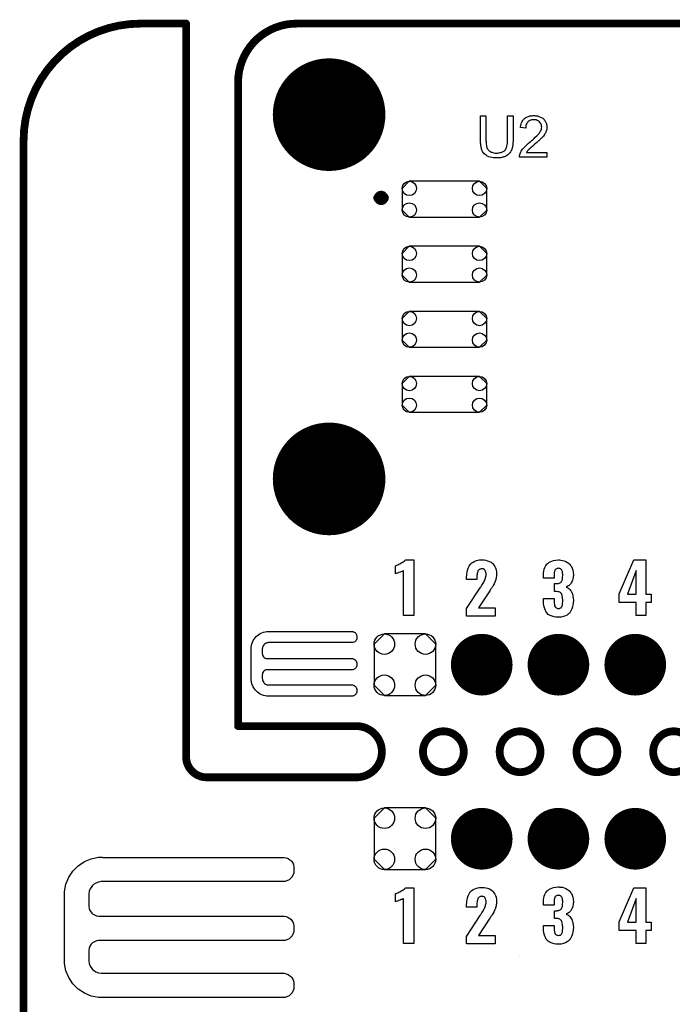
# Model space of a CAD drawing. Extents: x -0.07 to 0.95, y -0.15 to 1.54.
# Tile 17 of 19: x -0.05 to 0.45, y 0.79 to 1.54. Entities that reach past the tile are written whole.
import ezdxf

# ---------------------------------------------------------------- set-up
doc = ezdxf.new("R2010")
doc.units = 0
doc.layers.get('0').update_dxf_attribs({"linetype": 'CONTINUOUS'})
for name, color, linetype in [('gko', 6, 'CONTINUOUS'), ('gto', 2, 'CONTINUOUS'), ('gts', 1, 'CONTINUOUS')]:
    doc.layers.add(name, color=color, linetype=linetype)

# ---------------------------------------------------------------- blocks, each defined once
blk = doc.blocks.new('D12')
at = {"const_width": 0.003}
blk.add_lwpolyline([(-0.0015, 0, 1), (0.0015, 0, 1)], format="xyb", close=True, dxfattribs=at)
blk = doc.blocks.new('D73')
at = {"const_width": 0.00395}
blk.add_lwpolyline([(-0.001975, 0, 1), (0.001975, 0, 1)], format="xyb", close=True, dxfattribs=at)
blk = doc.blocks.new('D75')
blk.add_lwpolyline([(0.027, 0.0138), (-0.027, 0.0138), (-0.0325, 0.0083), (-0.0325, -0.0083), (-0.027, -0.0138), (0.027, -0.0138), (0.0325, -0.0083), (0.0325, 0.0083)], close=True)
for centre in [(-0.027, 0.0083), (0.027, 0.0083), (-0.027, -0.0083), (0.027, -0.0083)]:
    blk.add_circle(centre, 0.0055)
blk = doc.blocks.new('D53')
at = {"const_width": 0.0433}
blk.add_lwpolyline([(-0.02165, 0, 1), (0.02165, 0, 1)], format="xyb", close=True, dxfattribs=at)
blk = doc.blocks.new('D60')
at = {"const_width": 0.0237}
blk.add_lwpolyline([(-0.01185, 0, 1), (0.01185, 0, 1)], format="xyb", close=True, dxfattribs=at)
blk = doc.blocks.new('D61')
blk.add_lwpolyline([(-0.0237, 0.0158), (-0.0237, -0.0158), (-0.0158, -0.0237), (0.0158, -0.0237), (0.0237, -0.0158), (0.0237, 0.0158), (0.0158, 0.0237), (-0.0158, 0.0237)], close=True)
for centre in [(-0.0158, 0.0158), (0.0158, 0.0158), (-0.0158, -0.0158), (0.0158, -0.0158)]:
    blk.add_circle(centre, 0.0079)

msp = doc.modelspace()

# ---------------------------------------------------------------- linework, layer by layer
at = {"layer": 'gko', "color": 6, "const_width": 0.006}
for points in [[(0.04, 1.54, 0.414214), (-0.05, 1.45)], [(0.16, 1.54, 0.414214), (0.115, 1.495)], [(0.2059, 0.9606, 1), (0.2059, 1)], [(0.2886, 0.9803, 1), (0.2572, 0.9803)], [(0.3476, 0.9803, 1), (0.3162, 0.9803)], [(0.4067, 0.9803, 1), (0.3753, 0.9803)], [(0.4657, 0.9803, 1), (0.4343, 0.9803)], [(0.075, 0.9764, 0.409717), (0.0907, 0.9606)], [(0.2572, 0.9803, 1), (0.2886, 0.9803)], [(0.3162, 0.9803, 1), (0.3476, 0.9803)], [(0.3753, 0.9803, 1), (0.4067, 0.9803)], [(0.4343, 0.9803, 1), (0.4657, 0.9803)]]:
    msp.add_lwpolyline(points, format="xyb", dxfattribs=at)
for points in [[(0.04, 1.54), (0.04, 1.54)], [(0.04, 1.54), (0.04, 1.54)], [(0.04, 1.54), (0.075, 1.54)], [(0.075, 0.9764), (0.075, 1.54)], [(0.16, 1.54), (0.16, 1.54)], [(0.16, 1.54), (0.16, 1.54)], [(0.16, 1.54), (0.74, 1.54)], [(0.115, 1), (0.115, 1.495)], [(-0.05, -0.15), (-0.05, 1.45)], [(0.115, 1), (0.2059, 1)], [(0.075, 0.9764), (0.075, 0.9764)], [(0.075, 0.9764), (0.075, 0.9764)], [(0.2572, 0.9803), (0.2572, 0.9803)], [(0.2886, 0.9803), (0.2886, 0.9803)], [(0.2886, 0.9803), (0.2886, 0.9803)], [(0.3162, 0.9803), (0.3162, 0.9803)], [(0.3476, 0.9803), (0.3476, 0.9803)], [(0.3476, 0.9803), (0.3476, 0.9803)], [(0.3753, 0.9803), (0.3753, 0.9803)], [(0.4067, 0.9803), (0.4067, 0.9803)], [(0.4067, 0.9803), (0.4067, 0.9803)], [(0.4343, 0.9803), (0.4343, 0.9803)], [(0.0907, 0.9606), (0.2059, 0.9606)], [(0.2059, 0.9606), (0.2059, 0.9606)], [(0.2059, 0.9606), (0.2059, 0.9606)]]:
    msp.add_lwpolyline(points, dxfattribs=at)
at = {"layer": 'gto', "color": 2}
for points in [[(0.3265, 1.4507), (0.3265, 1.4507), (0.3265, 1.4505), (0.3265, 1.4503), (0.3265, 1.4499), (0.3265, 1.4495), (0.3265, 1.449), (0.3264, 1.4485), (0.3264, 1.4479), (0.3262, 1.4467), (0.3261, 1.4454), (0.3258, 1.4442), (0.3256, 1.4436), (0.3254, 1.443), (0.3254, 1.443), (0.3254, 1.4429), (0.3253, 1.4427), (0.3252, 1.4425), (0.3249, 1.442), (0.3245, 1.4414), (0.3239, 1.4406), (0.3233, 1.4399), (0.3224, 1.4391), (0.3214, 1.4384), (0.3214, 1.4384), (0.3213, 1.4383), (0.3212, 1.4383), (0.3209, 1.4381), (0.3206, 1.438), (0.3203, 1.4379), (0.3199, 1.4377), (0.3194, 1.4375), (0.3189, 1.4374), (0.3184, 1.4372), (0.3178, 1.4371), (0.3171, 1.4369), (0.3164, 1.4369), (0.3157, 1.4368), (0.314, 1.4367), (0.3136, 1.4367), (0.3133, 1.4367), (0.3129, 1.4367), (0.3124, 1.4368), (0.3119, 1.4368), (0.3114, 1.4369), (0.3103, 1.437), (0.309, 1.4373), (0.3078, 1.4377), (0.3066, 1.4382), (0.3066, 1.4382), (0.3065, 1.4383), (0.3064, 1.4384), (0.3062, 1.4385), (0.3057, 1.4388), (0.3051, 1.4393), (0.3044, 1.44), (0.3037, 1.4407), (0.3031, 1.4417), (0.3026, 1.4427), (0.3026, 1.4427), (0.3025, 1.4428), (0.3025, 1.443), (0.3024, 1.4432), (0.3023, 1.4435), (0.3022, 1.4439), (0.3021, 1.4443), (0.302, 1.4448), (0.3019, 1.4454), (0.3018, 1.446), (0.3017, 1.4466), (0.3016, 1.4473), (0.3015, 1.4481), (0.3014, 1.4489), (0.3014, 1.4498), (0.3014, 1.4507), (0.3014, 1.4692), (0.3056, 1.4692), (0.3056, 1.4507), (0.3056, 1.4507), (0.3056, 1.4505), (0.3056, 1.4503), (0.3056, 1.45), (0.3057, 1.4497), (0.3057, 1.4493), (0.3057, 1.4484), (0.3058, 1.4474), (0.306, 1.4464), (0.3061, 1.4454), (0.3062, 1.445), (0.3064, 1.4446), (0.3064, 1.4445), (0.3065, 1.4442), (0.3067, 1.4439), (0.307, 1.4435), (0.3073, 1.443), (0.3078, 1.4425), (0.3084, 1.442), (0.309, 1.4416), (0.3091, 1.4415), (0.3093, 1.4414), (0.3097, 1.4412), (0.3103, 1.4411), (0.3109, 1.4408), (0.3118, 1.4407), (0.3127, 1.4405), (0.3136, 1.4405), (0.3141, 1.4405), (0.3144, 1.4405), (0.3148, 1.4405), (0.3152, 1.4406), (0.3162, 1.4408), (0.3173, 1.441), (0.3184, 1.4414), (0.3194, 1.4419), (0.3199, 1.4422), (0.3203, 1.4426), (0.3203, 1.4426), (0.3204, 1.4427), (0.3205, 1.4428), (0.3206, 1.443), (0.3207, 1.4433), (0.3209, 1.4436), (0.3211, 1.444), (0.3213, 1.4444), (0.3215, 1.4449), (0.3216, 1.4455), (0.3218, 1.4462), (0.3219, 1.4469), (0.3221, 1.4478), (0.3222, 1.4486), (0.3223, 1.4497), (0.3223, 1.4507), (0.3223, 1.4692), (0.3265, 1.4692), (0.3265, 1.4507)], [(0.3433, 1.4693), (0.3437, 1.4692), (0.3442, 1.4692), (0.3447, 1.4691), (0.3452, 1.469), (0.3464, 1.4687), (0.3476, 1.4682), (0.3482, 1.4679), (0.3488, 1.4676), (0.3493, 1.4672), (0.3498, 1.4667), (0.3499, 1.4667), (0.35, 1.4667), (0.3501, 1.4665), (0.3503, 1.4663), (0.3505, 1.4661), (0.3507, 1.4657), (0.351, 1.4654), (0.3512, 1.465), (0.3517, 1.4641), (0.3522, 1.463), (0.3523, 1.4624), (0.3524, 1.4618), (0.3525, 1.4612), (0.3526, 1.4605), (0.3526, 1.4604), (0.3526, 1.4601), (0.3525, 1.4598), (0.3525, 1.4593), (0.3524, 1.4587), (0.3522, 1.4581), (0.352, 1.4574), (0.3517, 1.4567), (0.3517, 1.4566), (0.3516, 1.4563), (0.3514, 1.456), (0.3511, 1.4555), (0.3508, 1.4549), (0.3503, 1.4542), (0.3498, 1.4535), (0.3491, 1.4527), (0.349, 1.4527), (0.3488, 1.4524), (0.3486, 1.4521), (0.3483, 1.4519), (0.348, 1.4516), (0.3477, 1.4513), (0.3473, 1.4509), (0.3468, 1.4505), (0.3464, 1.45), (0.3458, 1.4495), (0.3452, 1.449), (0.3446, 1.4484), (0.3438, 1.4478), (0.3431, 1.4472), (0.3431, 1.4471), (0.343, 1.447), (0.3428, 1.4469), (0.3425, 1.4467), (0.3423, 1.4464), (0.3419, 1.4461), (0.3412, 1.4455), (0.3404, 1.4448), (0.3397, 1.4442), (0.339, 1.4436), (0.3388, 1.4433), (0.3385, 1.4431), (0.3385, 1.443), (0.3383, 1.4429), (0.3382, 1.4427), (0.3379, 1.4424), (0.3377, 1.4421), (0.3374, 1.4418), (0.3369, 1.441), (0.3526, 1.441), (0.3526, 1.4372), (0.3314, 1.4372), (0.3314, 1.4373), (0.3314, 1.4375), (0.3314, 1.4377), (0.3315, 1.4381), (0.3315, 1.4385), (0.3316, 1.439), (0.3317, 1.4394), (0.3319, 1.4399), (0.3319, 1.44), (0.3319, 1.44), (0.332, 1.4403), (0.3322, 1.4407), (0.3325, 1.4413), (0.3328, 1.4419), (0.3333, 1.4427), (0.3338, 1.4434), (0.3345, 1.4442), (0.3345, 1.4442), (0.3346, 1.4443), (0.3348, 1.4446), (0.3352, 1.445), (0.3358, 1.4456), (0.3365, 1.4463), (0.3374, 1.4471), (0.3384, 1.448), (0.3396, 1.449), (0.3396, 1.449), (0.3398, 1.4492), (0.3401, 1.4494), (0.3404, 1.4497), (0.3408, 1.4501), (0.3413, 1.4505), (0.3419, 1.4509), (0.3425, 1.4515), (0.3436, 1.4526), (0.3448, 1.4537), (0.3453, 1.4542), (0.3458, 1.4548), (0.3463, 1.4553), (0.3467, 1.4558), (0.3467, 1.4558), (0.3467, 1.4559), (0.3468, 1.456), (0.3469, 1.4562), (0.3473, 1.4567), (0.3476, 1.4573), (0.348, 1.4581), (0.3483, 1.4588), (0.3485, 1.4597), (0.3486, 1.4606), (0.3486, 1.4606), (0.3486, 1.4606), (0.3485, 1.4609), (0.3485, 1.4614), (0.3483, 1.4619), (0.3481, 1.4625), (0.3478, 1.4632), (0.3474, 1.4638), (0.3468, 1.4645), (0.3467, 1.4646), (0.3465, 1.4648), (0.3462, 1.465), (0.3457, 1.4653), (0.345, 1.4656), (0.3443, 1.4659), (0.3434, 1.4661), (0.3425, 1.4661), (0.3422, 1.4661), (0.342, 1.4661), (0.3414, 1.466), (0.3408, 1.4659), (0.3401, 1.4657), (0.3393, 1.4654), (0.3386, 1.4649), (0.3379, 1.4644), (0.3378, 1.4643), (0.3376, 1.4641), (0.3373, 1.4637), (0.337, 1.4631), (0.3367, 1.4625), (0.3364, 1.4617), (0.3363, 1.4607), (0.3362, 1.4597), (0.3322, 1.4601), (0.3322, 1.4601), (0.3322, 1.4603), (0.3322, 1.4605), (0.3322, 1.4608), (0.3323, 1.4612), (0.3324, 1.4616), (0.3326, 1.4621), (0.3327, 1.4626), (0.3331, 1.4637), (0.3336, 1.4648), (0.334, 1.4654), (0.3344, 1.466), (0.3348, 1.4665), (0.3352, 1.4669), (0.3353, 1.467), (0.3354, 1.467), (0.3355, 1.4672), (0.3358, 1.4673), (0.336, 1.4675), (0.3364, 1.4677), (0.3367, 1.4679), (0.3372, 1.4681), (0.3377, 1.4684), (0.3383, 1.4686), (0.3388, 1.4688), (0.3395, 1.469), (0.3402, 1.4691), (0.3409, 1.4692), (0.3417, 1.4693), (0.3425, 1.4693), (0.343, 1.4693), (0.3433, 1.4693)], [(0.2503, 1.0851), (0.2422, 1.0851), (0.2422, 1.1194), (0.242, 1.1193), (0.2418, 1.1192), (0.2415, 1.1191), (0.2411, 1.1189), (0.2405, 1.1187), (0.2397, 1.1184), (0.2387, 1.1181), (0.2387, 1.1181), (0.2384, 1.118), (0.238, 1.1178), (0.2376, 1.1176), (0.2367, 1.1173), (0.2362, 1.1171), (0.236, 1.1171), (0.236, 1.1231), (0.2361, 1.1231), (0.2363, 1.1233), (0.2367, 1.1235), (0.2372, 1.1237), (0.2378, 1.124), (0.2386, 1.1244), (0.2394, 1.1248), (0.2403, 1.1253), (0.2404, 1.1254), (0.2407, 1.1256), (0.2412, 1.1258), (0.2417, 1.1261), (0.2429, 1.127), (0.2435, 1.1275), (0.2439, 1.1279), (0.2503, 1.1279), (0.2503, 1.0851)], [(0.3034, 1.1277), (0.3044, 1.1277), (0.3056, 1.1275), (0.3069, 1.1271), (0.3084, 1.1266), (0.3097, 1.1259), (0.3109, 1.1249), (0.311, 1.1247), (0.3114, 1.1244), (0.3118, 1.1237), (0.3124, 1.1227), (0.3129, 1.1216), (0.3134, 1.1202), (0.3137, 1.1185), (0.3138, 1.1166), (0.3138, 1.1165), (0.3138, 1.1162), (0.3138, 1.1157), (0.3137, 1.1151), (0.3136, 1.1144), (0.3134, 1.1137), (0.313, 1.112), (0.313, 1.1119), (0.3129, 1.1117), (0.3128, 1.1113), (0.3125, 1.1107), (0.312, 1.1094), (0.3113, 1.1081), (0.3112, 1.108), (0.3111, 1.1078), (0.3109, 1.1074), (0.3105, 1.1068), (0.3101, 1.1062), (0.3095, 1.1054), (0.3089, 1.1044), (0.3082, 1.1033), (0.2999, 1.0909), (0.3127, 1.0909), (0.3127, 1.0845), (0.2908, 1.0845), (0.2908, 1.0903), (0.3012, 1.1063), (0.3018, 1.1073), (0.3019, 1.1074), (0.3021, 1.1078), (0.3024, 1.1083), (0.3029, 1.109), (0.3034, 1.1098), (0.3039, 1.1107), (0.3043, 1.1115), (0.3047, 1.1123), (0.3048, 1.1123), (0.3049, 1.1126), (0.305, 1.113), (0.3052, 1.1136), (0.3054, 1.1143), (0.3055, 1.115), (0.3057, 1.1158), (0.3057, 1.1168), (0.3057, 1.1168), (0.3057, 1.1171), (0.3057, 1.1175), (0.3056, 1.1179), (0.3054, 1.119), (0.3051, 1.1195), (0.3049, 1.1199), (0.3049, 1.12), (0.3047, 1.1201), (0.3043, 1.1205), (0.3036, 1.1208), (0.3031, 1.1209), (0.3026, 1.121), (0.3023, 1.121), (0.3019, 1.1209), (0.3014, 1.1207), (0.3009, 1.1206), (0.3004, 1.1202), (0.2999, 1.1198), (0.2995, 1.1193), (0.2995, 1.1192), (0.2994, 1.1189), (0.2993, 1.1186), (0.2991, 1.1181), (0.2989, 1.1174), (0.2989, 1.1166), (0.2987, 1.1157), (0.2987, 1.1146), (0.2987, 1.1127), (0.2908, 1.1127), (0.2908, 1.1148), (0.2908, 1.1148), (0.2908, 1.115), (0.2908, 1.1153), (0.2909, 1.1158), (0.2909, 1.1163), (0.2909, 1.1168), (0.2911, 1.1183), (0.2914, 1.1198), (0.2919, 1.1213), (0.2927, 1.1229), (0.2936, 1.1243), (0.2938, 1.1245), (0.2941, 1.1249), (0.2949, 1.1254), (0.2958, 1.1261), (0.297, 1.1267), (0.2985, 1.1272), (0.3004, 1.1277), (0.3024, 1.1278), (0.3029, 1.1278), (0.3034, 1.1277)], [(0.4285, 1.1014), (0.4328, 1.1014), (0.4328, 1.0951), (0.4285, 1.0951), (0.4285, 1.0851), (0.4211, 1.0851), (0.4211, 1.0951), (0.4082, 1.0951), (0.4082, 1.1016), (0.4193, 1.1279), (0.4285, 1.1279), (0.4285, 1.1014)], [(0.3622, 1.1277), (0.3632, 1.1276), (0.3645, 1.1274), (0.3658, 1.127), (0.3672, 1.1265), (0.3685, 1.1257), (0.3698, 1.1247), (0.37, 1.1246), (0.3703, 1.1242), (0.3708, 1.1235), (0.3714, 1.1226), (0.3719, 1.1214), (0.3724, 1.1199), (0.3727, 1.1183), (0.3729, 1.1163), (0.3729, 1.1161), (0.3729, 1.1157), (0.3728, 1.1149), (0.3727, 1.1141), (0.3725, 1.1131), (0.3722, 1.1121), (0.3718, 1.111), (0.3713, 1.11), (0.3712, 1.1099), (0.371, 1.1096), (0.3707, 1.1092), (0.3702, 1.1087), (0.3697, 1.1082), (0.369, 1.1077), (0.3682, 1.1073), (0.3674, 1.1069), (0.3675, 1.1069), (0.3676, 1.1068), (0.3679, 1.1067), (0.3682, 1.1065), (0.3686, 1.1062), (0.3691, 1.1058), (0.3696, 1.1054), (0.3701, 1.1049), (0.3706, 1.1043), (0.3711, 1.1036), (0.3716, 1.1028), (0.372, 1.1018), (0.3724, 1.1008), (0.3726, 1.0995), (0.3728, 1.0983), (0.3729, 1.0968), (0.3729, 1.0967), (0.3729, 1.0965), (0.3729, 1.0962), (0.3729, 1.0958), (0.3728, 1.0953), (0.3727, 1.0946), (0.3725, 1.0933), (0.3722, 1.0917), (0.3717, 1.0901), (0.371, 1.0885), (0.3701, 1.0871), (0.37, 1.0869), (0.3696, 1.0866), (0.369, 1.086), (0.368, 1.0854), (0.3668, 1.0848), (0.3653, 1.0842), (0.3635, 1.0838), (0.3614, 1.0837), (0.3608, 1.0837), (0.3604, 1.0838), (0.3599, 1.0838), (0.3593, 1.0838), (0.358, 1.0841), (0.3565, 1.0845), (0.355, 1.0851), (0.3536, 1.0859), (0.3525, 1.087), (0.3524, 1.0872), (0.352, 1.0876), (0.3516, 1.0884), (0.3511, 1.0894), (0.3506, 1.0908), (0.3502, 1.0924), (0.3499, 1.0943), (0.3498, 1.0965), (0.3498, 1.098), (0.358, 1.098), (0.358, 1.0966), (0.358, 1.0964), (0.358, 1.0961), (0.358, 1.0954), (0.3581, 1.0948), (0.3584, 1.0932), (0.3585, 1.0924), (0.3588, 1.0918), (0.3588, 1.0918), (0.359, 1.0916), (0.3591, 1.0914), (0.3594, 1.0912), (0.3598, 1.0908), (0.3602, 1.0907), (0.3608, 1.0905), (0.3615, 1.0904), (0.3618, 1.0904), (0.3621, 1.0905), (0.3625, 1.0906), (0.363, 1.0908), (0.3634, 1.091), (0.3638, 1.0913), (0.364, 1.0918), (0.364, 1.0919), (0.3641, 1.0921), (0.3643, 1.0925), (0.3644, 1.093), (0.3645, 1.0937), (0.3646, 1.0945), (0.3647, 1.0954), (0.3647, 1.0966), (0.3647, 1.0968), (0.3647, 1.0972), (0.3646, 1.0978), (0.3646, 1.0986), (0.3643, 1.1003), (0.364, 1.1011), (0.3637, 1.1018), (0.3636, 1.1018), (0.3635, 1.102), (0.3633, 1.1023), (0.3629, 1.1026), (0.3624, 1.1029), (0.3617, 1.1032), (0.361, 1.1033), (0.36, 1.1034), (0.36, 1.1034), (0.3598, 1.1035), (0.3585, 1.1035), (0.3585, 1.1095), (0.3603, 1.1095), (0.3608, 1.1096), (0.3614, 1.1097), (0.362, 1.1098), (0.3626, 1.1101), (0.3632, 1.1104), (0.3636, 1.1109), (0.3637, 1.111), (0.3638, 1.1112), (0.364, 1.1116), (0.3642, 1.1121), (0.3644, 1.1128), (0.3645, 1.1137), (0.3646, 1.1147), (0.3647, 1.1158), (0.3647, 1.1159), (0.3647, 1.1163), (0.3647, 1.1168), (0.3646, 1.1174), (0.3644, 1.1188), (0.3642, 1.1193), (0.364, 1.1199), (0.364, 1.12), (0.3638, 1.1202), (0.3636, 1.1203), (0.3634, 1.1206), (0.363, 1.1208), (0.3625, 1.1211), (0.362, 1.1212), (0.3613, 1.1213), (0.361, 1.1213), (0.3606, 1.1212), (0.3603, 1.1211), (0.3598, 1.1209), (0.3594, 1.1206), (0.359, 1.1202), (0.3587, 1.1198), (0.3587, 1.1197), (0.3586, 1.1195), (0.3585, 1.1192), (0.3584, 1.1187), (0.3582, 1.1181), (0.3581, 1.1174), (0.358, 1.1166), (0.358, 1.1156), (0.358, 1.1137), (0.3498, 1.1137), (0.3498, 1.116), (0.3498, 1.1161), (0.3498, 1.1163), (0.3498, 1.1165), (0.3499, 1.1169), (0.3499, 1.1174), (0.35, 1.1179), (0.3502, 1.1192), (0.3505, 1.1206), (0.351, 1.122), (0.3518, 1.1234), (0.3528, 1.1247), (0.353, 1.1248), (0.3534, 1.1252), (0.354, 1.1257), (0.355, 1.1262), (0.3562, 1.1267), (0.3576, 1.1272), (0.3594, 1.1276), (0.3613, 1.1277), (0.3618, 1.1277), (0.3622, 1.1277)], [(0.4211, 1.1196), (0.4146, 1.1014), (0.4211, 1.1014), (0.4211, 1.1196)], [(0.2058, 1.0658), (0.2047, 1.0647), (0.2033, 1.0642), (0.2025, 1.0642), (0.2025, 1.0642), (0.1385, 1.0642), (0.138, 1.0641), (0.1371, 1.064), (0.1362, 1.0636), (0.1354, 1.0631), (0.1351, 1.0627), (0.1347, 1.0624), (0.1342, 1.0616), (0.1338, 1.0607), (0.1337, 1.0598), (0.1336, 1.0593), (0.1336, 1.0557), (0.1337, 1.0553), (0.1338, 1.0546), (0.1341, 1.0539), (0.1345, 1.0533), (0.1348, 1.053), (0.1348, 1.053), (0.135, 1.0527), (0.1357, 1.0523), (0.1364, 1.052), (0.1371, 1.0519), (0.1375, 1.0519), (0.2025, 1.0519), (0.2029, 1.0519), (0.2036, 1.0517), (0.2043, 1.0514), (0.205, 1.051), (0.2052, 1.0508), (0.2055, 1.0505), (0.2059, 1.0499), (0.2062, 1.0492), (0.2063, 1.0484), (0.2063, 1.0481), (0.2063, 1.0481), (0.2063, 1.0471), (0.2063, 1.0464), (0.2058, 1.045), (0.2047, 1.0439), (0.2033, 1.0433), (0.2025, 1.0433), (0.2025, 1.0433), (0.1375, 1.0433), (0.1371, 1.0433), (0.1364, 1.0432), (0.1357, 1.0429), (0.135, 1.0424), (0.1348, 1.0422), (0.1348, 1.0422), (0.1345, 1.0419), (0.1341, 1.0413), (0.1338, 1.0406), (0.1337, 1.0399), (0.1336, 1.0395), (0.1336, 1.0365), (0.1337, 1.036), (0.1338, 1.0351), (0.1342, 1.0342), (0.1347, 1.0334), (0.1351, 1.0331), (0.1354, 1.0327), (0.1362, 1.0322), (0.1371, 1.0318), (0.138, 1.0317), (0.1385, 1.0317), (0.1385, 1.0317), (0.2025, 1.0317), (0.2029, 1.0317), (0.2036, 1.0315), (0.2043, 1.0312), (0.205, 1.0308), (0.2052, 1.0305), (0.2052, 1.0305), (0.2055, 1.0303), (0.2059, 1.0296), (0.2062, 1.0289), (0.2063, 1.0282), (0.2063, 1.0278), (0.2063, 1.0278), (0.2063, 1.0269), (0.2063, 1.0261), (0.2058, 1.0247), (0.2047, 1.0237), (0.2033, 1.0231), (0.2025, 1.0231), (0.1385, 1.0231), (0.1372, 1.0231), (0.1346, 1.0236), (0.1321, 1.0246), (0.1299, 1.0261), (0.129, 1.027), (0.129, 1.027), (0.1281, 1.0279), (0.1266, 1.0301), (0.1256, 1.0326), (0.1251, 1.0352), (0.1251, 1.0365), (0.1251, 1.0365), (0.1251, 1.0593), (0.1251, 1.0606), (0.1256, 1.0632), (0.1266, 1.0657), (0.1281, 1.0678), (0.129, 1.0688), (0.129, 1.0688), (0.1299, 1.0697), (0.1321, 1.0712), (0.1346, 1.0722), (0.1372, 1.0727), (0.1385, 1.0727), (0.1385, 1.0727), (0.1385, 1.0727), (0.2025, 1.0727), (0.2029, 1.0727), (0.2036, 1.0726), (0.2043, 1.0723), (0.205, 1.0719), (0.2052, 1.0716), (0.2052, 1.0716), (0.2052, 1.0716), (0.2055, 1.0713), (0.2059, 1.0707), (0.2062, 1.07), (0.2063, 1.0693), (0.2063, 1.0689), (0.2063, 1.0689), (0.2063, 1.0672), (0.2058, 1.0658)], [(0.1567, 0.8842), (0.1543, 0.8818), (0.1513, 0.8806), (0.1496, 0.8806), (0.1496, 0.8806), (0.0106, 0.8806), (0.0096, 0.8805), (0.0075, 0.8801), (0.0056, 0.8793), (0.0039, 0.8782), (0.0031, 0.8775), (0.0024, 0.8767), (0.0013, 0.875), (0.0005, 0.8731), (0.0001, 0.8711), (0.0001, 0.87), (0.0001, 0.8622), (0.0001, 0.8614), (0.0004, 0.8598), (0.001, 0.8583), (0.002, 0.8569), (0.0025, 0.8563), (0.0025, 0.8563), (0.0031, 0.8558), (0.0045, 0.8549), (0.006, 0.8542), (0.0075, 0.8539), (0.0084, 0.8539), (0.1496, 0.8539), (0.1505, 0.8539), (0.1521, 0.8536), (0.1536, 0.8529), (0.1549, 0.852), (0.1555, 0.8515), (0.1561, 0.8509), (0.157, 0.8495), (0.1576, 0.848), (0.1579, 0.8464), (0.1579, 0.8456), (0.1579, 0.8456), (0.1579, 0.8436), (0.1579, 0.8419), (0.1567, 0.8389), (0.1543, 0.8366), (0.1513, 0.8353), (0.1496, 0.8353), (0.1496, 0.8353), (0.0084, 0.8353), (0.0075, 0.8353), (0.006, 0.8349), (0.0045, 0.8343), (0.0031, 0.8334), (0.0025, 0.8329), (0.0025, 0.8329), (0.002, 0.8323), (0.001, 0.8309), (0.0004, 0.8294), (0.0001, 0.8278), (0.0001, 0.827), (0.0001, 0.8205), (0.0001, 0.8195), (0.0005, 0.8174), (0.0013, 0.8155), (0.0024, 0.8138), (0.0031, 0.813), (0.0039, 0.8123), (0.0056, 0.8112), (0.0075, 0.8104), (0.0096, 0.81), (0.0106, 0.81), (0.0106, 0.81), (0.1496, 0.81), (0.1505, 0.81), (0.1521, 0.8096), (0.1536, 0.809), (0.1549, 0.8081), (0.1555, 0.8075), (0.1555, 0.8075), (0.1561, 0.807), (0.157, 0.8056), (0.1576, 0.8041), (0.1579, 0.8025), (0.1579, 0.8017), (0.1579, 0.8017), (0.1579, 0.7997), (0.1579, 0.798), (0.1567, 0.795), (0.1543, 0.7926), (0.1513, 0.7914), (0.1496, 0.7914), (0.0106, 0.7914), (0.0077, 0.7913), (0.0021, 0.7924), (-0.0032, 0.7946), (-0.008, 0.7978), (-0.01, 0.7999), (-0.01, 0.7999), (-0.0121, 0.8019), (-0.0153, 0.8067), (-0.0175, 0.812), (-0.0186, 0.8176), (-0.0185, 0.8205), (-0.0185, 0.8205), (-0.0185, 0.87), (-0.0186, 0.8729), (-0.0175, 0.8785), (-0.0153, 0.8838), (-0.0121, 0.8885), (-0.01, 0.8905), (-0.01, 0.8905), (-0.008, 0.8926), (-0.0032, 0.8959), (0.0021, 0.8981), (0.0077, 0.8992), (0.0106, 0.8992), (0.0106, 0.8992), (0.0106, 0.8991), (0.1496, 0.8991), (0.1505, 0.8991), (0.1521, 0.8988), (0.1536, 0.8982), (0.1549, 0.8973), (0.1555, 0.8967), (0.1555, 0.8967), (0.1555, 0.8967), (0.1561, 0.8961), (0.157, 0.8948), (0.1576, 0.8933), (0.1579, 0.8917), (0.1579, 0.8909), (0.1579, 0.8909), (0.1579, 0.8872), (0.1567, 0.8842)], [(0.2503, 0.8329), (0.2422, 0.8329), (0.2422, 0.8673), (0.242, 0.8672), (0.2418, 0.8671), (0.2415, 0.867), (0.2411, 0.8668), (0.2405, 0.8666), (0.2397, 0.8663), (0.2387, 0.8659), (0.2387, 0.8659), (0.2384, 0.8659), (0.238, 0.8657), (0.2376, 0.8655), (0.2367, 0.8652), (0.2362, 0.865), (0.236, 0.8649), (0.236, 0.871), (0.2361, 0.871), (0.2363, 0.8712), (0.2367, 0.8714), (0.2372, 0.8716), (0.2378, 0.8719), (0.2386, 0.8723), (0.2394, 0.8727), (0.2403, 0.8732), (0.2404, 0.8733), (0.2407, 0.8734), (0.2412, 0.8737), (0.2417, 0.874), (0.2429, 0.8748), (0.2435, 0.8753), (0.2439, 0.8758), (0.2503, 0.8758), (0.2503, 0.8329)], [(0.3034, 0.8759), (0.3044, 0.8759), (0.3056, 0.8757), (0.3069, 0.8753), (0.3084, 0.8748), (0.3097, 0.8741), (0.3109, 0.8731), (0.311, 0.8729), (0.3114, 0.8726), (0.3118, 0.8719), (0.3124, 0.8709), (0.3129, 0.8698), (0.3134, 0.8684), (0.3137, 0.8667), (0.3138, 0.8648), (0.3138, 0.8647), (0.3138, 0.8644), (0.3138, 0.8639), (0.3137, 0.8633), (0.3136, 0.8626), (0.3134, 0.8619), (0.313, 0.8602), (0.313, 0.8601), (0.3129, 0.8599), (0.3128, 0.8594), (0.3125, 0.8589), (0.312, 0.8576), (0.3113, 0.8563), (0.3112, 0.8562), (0.3111, 0.8559), (0.3109, 0.8556), (0.3105, 0.855), (0.3101, 0.8544), (0.3095, 0.8536), (0.3089, 0.8526), (0.3082, 0.8515), (0.2999, 0.8391), (0.3127, 0.8391), (0.3127, 0.8327), (0.2908, 0.8327), (0.2908, 0.8384), (0.3012, 0.8544), (0.3018, 0.8554), (0.3019, 0.8556), (0.3021, 0.8559), (0.3024, 0.8565), (0.3029, 0.8572), (0.3034, 0.858), (0.3039, 0.8589), (0.3043, 0.8597), (0.3047, 0.8604), (0.3048, 0.8605), (0.3049, 0.8608), (0.305, 0.8612), (0.3052, 0.8618), (0.3054, 0.8624), (0.3055, 0.8632), (0.3057, 0.864), (0.3057, 0.8649), (0.3057, 0.865), (0.3057, 0.8653), (0.3057, 0.8657), (0.3056, 0.8661), (0.3054, 0.8672), (0.3051, 0.8677), (0.3049, 0.8681), (0.3049, 0.8682), (0.3047, 0.8683), (0.3043, 0.8687), (0.3036, 0.869), (0.3031, 0.8691), (0.3026, 0.8692), (0.3023, 0.8692), (0.3019, 0.8691), (0.3014, 0.8689), (0.3009, 0.8688), (0.3004, 0.8684), (0.2999, 0.868), (0.2995, 0.8674), (0.2995, 0.8674), (0.2994, 0.8671), (0.2993, 0.8668), (0.2991, 0.8663), (0.2989, 0.8656), (0.2989, 0.8648), (0.2987, 0.8639), (0.2987, 0.8628), (0.2987, 0.8609), (0.2908, 0.8609), (0.2908, 0.8629), (0.2908, 0.863), (0.2908, 0.8632), (0.2908, 0.8635), (0.2909, 0.8639), (0.2909, 0.8644), (0.291, 0.865), (0.2911, 0.8664), (0.2914, 0.8679), (0.2919, 0.8695), (0.2927, 0.8711), (0.2936, 0.8725), (0.2938, 0.8727), (0.2941, 0.8731), (0.2949, 0.8736), (0.2958, 0.8743), (0.297, 0.8749), (0.2985, 0.8754), (0.3004, 0.8759), (0.3024, 0.876), (0.3029, 0.876), (0.3034, 0.8759)], [(0.3622, 0.8763), (0.3632, 0.8762), (0.3645, 0.8761), (0.3658, 0.8756), (0.3672, 0.8751), (0.3685, 0.8744), (0.3698, 0.8734), (0.37, 0.8732), (0.3703, 0.8729), (0.3708, 0.8721), (0.3714, 0.8712), (0.3719, 0.8701), (0.3724, 0.8686), (0.3727, 0.8669), (0.3729, 0.8649), (0.3729, 0.8647), (0.3729, 0.8643), (0.3728, 0.8636), (0.3727, 0.8627), (0.3725, 0.8617), (0.3722, 0.8607), (0.3718, 0.8596), (0.3713, 0.8586), (0.3712, 0.8586), (0.371, 0.8582), (0.3707, 0.8578), (0.3702, 0.8573), (0.3697, 0.8568), (0.369, 0.8563), (0.3682, 0.8559), (0.3674, 0.8556), (0.3675, 0.8556), (0.3676, 0.8555), (0.3679, 0.8553), (0.3682, 0.8551), (0.3686, 0.8548), (0.3691, 0.8545), (0.3696, 0.8541), (0.3701, 0.8536), (0.3706, 0.8529), (0.3711, 0.8522), (0.3716, 0.8514), (0.372, 0.8504), (0.3724, 0.8494), (0.3726, 0.8482), (0.3728, 0.8469), (0.3729, 0.8454), (0.3729, 0.8453), (0.3729, 0.8452), (0.3729, 0.8448), (0.3729, 0.8444), (0.3728, 0.8439), (0.3727, 0.8432), (0.3725, 0.8419), (0.3722, 0.8403), (0.3717, 0.8387), (0.371, 0.8372), (0.3701, 0.8357), (0.37, 0.8356), (0.3696, 0.8352), (0.369, 0.8347), (0.368, 0.8341), (0.3668, 0.8334), (0.3653, 0.8328), (0.3635, 0.8325), (0.3614, 0.8323), (0.3608, 0.8323), (0.3604, 0.8324), (0.3599, 0.8324), (0.3593, 0.8325), (0.358, 0.8327), (0.3565, 0.8332), (0.355, 0.8337), (0.3536, 0.8346), (0.3525, 0.8357), (0.3524, 0.8358), (0.352, 0.8362), (0.3516, 0.8371), (0.3511, 0.8381), (0.3506, 0.8394), (0.3502, 0.8411), (0.3499, 0.843), (0.3498, 0.8452), (0.3498, 0.8467), (0.358, 0.8467), (0.358, 0.8452), (0.358, 0.8451), (0.358, 0.8447), (0.358, 0.8441), (0.3581, 0.8434), (0.3584, 0.8418), (0.3585, 0.8411), (0.3588, 0.8405), (0.3588, 0.8404), (0.359, 0.8402), (0.3591, 0.8401), (0.3594, 0.8398), (0.3598, 0.8395), (0.3602, 0.8393), (0.3608, 0.8392), (0.3615, 0.8391), (0.3618, 0.8391), (0.3621, 0.8392), (0.3625, 0.8392), (0.363, 0.8394), (0.3634, 0.8397), (0.3638, 0.84), (0.364, 0.8405), (0.364, 0.8406), (0.3641, 0.8407), (0.3643, 0.8412), (0.3644, 0.8417), (0.3645, 0.8423), (0.3646, 0.8432), (0.3647, 0.8441), (0.3647, 0.8452), (0.3647, 0.8454), (0.3647, 0.8458), (0.3646, 0.8464), (0.3646, 0.8472), (0.3643, 0.8489), (0.364, 0.8497), (0.3637, 0.8504), (0.3636, 0.8505), (0.3635, 0.8507), (0.3633, 0.8509), (0.3629, 0.8512), (0.3624, 0.8516), (0.3617, 0.8518), (0.361, 0.852), (0.36, 0.8521), (0.36, 0.8521), (0.3598, 0.8522), (0.3585, 0.8522), (0.3585, 0.8581), (0.3603, 0.8581), (0.3608, 0.8582), (0.3614, 0.8583), (0.362, 0.8585), (0.3626, 0.8587), (0.3632, 0.8591), (0.3636, 0.8596), (0.3637, 0.8596), (0.3638, 0.8598), (0.364, 0.8602), (0.3642, 0.8607), (0.3644, 0.8614), (0.3645, 0.8623), (0.3646, 0.8633), (0.3647, 0.8645), (0.3647, 0.8646), (0.3647, 0.8649), (0.3647, 0.8654), (0.3646, 0.8661), (0.3644, 0.8674), (0.3642, 0.868), (0.364, 0.8686), (0.364, 0.8686), (0.3638, 0.8688), (0.3636, 0.869), (0.3634, 0.8692), (0.363, 0.8695), (0.3625, 0.8697), (0.362, 0.8698), (0.3613, 0.8699), (0.361, 0.8699), (0.3606, 0.8698), (0.3603, 0.8697), (0.3598, 0.8696), (0.3594, 0.8692), (0.359, 0.8689), (0.3587, 0.8684), (0.3587, 0.8683), (0.3586, 0.8681), (0.3585, 0.8678), (0.3584, 0.8673), (0.3582, 0.8667), (0.3581, 0.8661), (0.358, 0.8652), (0.358, 0.8642), (0.358, 0.8623), (0.3498, 0.8623), (0.3498, 0.8646), (0.3498, 0.8647), (0.3498, 0.8649), (0.3498, 0.8651), (0.3499, 0.8656), (0.3499, 0.8661), (0.35, 0.8666), (0.3502, 0.8678), (0.3505, 0.8692), (0.351, 0.8706), (0.3518, 0.8721), (0.3528, 0.8733), (0.353, 0.8735), (0.3534, 0.8738), (0.354, 0.8743), (0.355, 0.8749), (0.3562, 0.8754), (0.3576, 0.8759), (0.3594, 0.8762), (0.3613, 0.8764), (0.3618, 0.8764), (0.3622, 0.8763)], [(0.4285, 0.8493), (0.4328, 0.8493), (0.4328, 0.843), (0.4285, 0.843), (0.4285, 0.8329), (0.4211, 0.8329), (0.4211, 0.843), (0.4082, 0.843), (0.4082, 0.8495), (0.4193, 0.8758), (0.4285, 0.8758), (0.4285, 0.8493)], [(0.4211, 0.8674), (0.4146, 0.8493), (0.4211, 0.8493), (0.4211, 0.8674)], [(0.3314, 0.8235), (0.3314, 0.8235), (0.3314, 0.8235), (0.3314, 0.8235)]]:
    msp.add_lwpolyline(points, dxfattribs=at)
at = {"layer": 'gto', "color": 2, "const_width": 0.007}
for points in [[(0.227, 1.406, 1), (0.223, 1.406)], [(0.223, 1.406, 1), (0.227, 1.406)]]:
    msp.add_lwpolyline(points, format="xyb", dxfattribs=at)
for points in [[(0.223, 1.406), (0.223, 1.406)], [(0.227, 1.406), (0.227, 1.406)], [(0.227, 1.406), (0.227, 1.406)]]:
    msp.add_lwpolyline(points, dxfattribs=at)

# ---------------------------------------------------------------- block references
at = {"layer": 'gko'}
for p in [(0.04, 1.54), (0.04, 1.54), (0.04, 1.54), (0.04, 1.54), (0.075, 1.54), (0.075, 1.54), (0.16, 1.54), (0.16, 1.54), (0.16, 1.54), (0.16, 1.54), (0.115, 1.495), (0.115, 1.495), (-0.05, 1.45), (-0.05, 1.45), (0.115, 1), (0.115, 1), (0.2059, 1), (0.2059, 1), (0.075, 0.9764), (0.075, 0.9764), (0.075, 0.9764), (0.075, 0.9764), (0.2572, 0.9803), (0.2572, 0.9803), (0.2886, 0.9803), (0.2886, 0.9803), (0.2886, 0.9803), (0.2886, 0.9803), (0.3162, 0.9803), (0.3162, 0.9803), (0.3476, 0.9803), (0.3476, 0.9803), (0.3476, 0.9803), (0.3476, 0.9803), (0.3753, 0.9803), (0.3753, 0.9803), (0.4067, 0.9803), (0.4067, 0.9803), (0.4067, 0.9803), (0.4067, 0.9803), (0.4343, 0.9803), (0.4343, 0.9803), (0.0907, 0.9606), (0.0907, 0.9606), (0.2059, 0.9606), (0.2059, 0.9606), (0.2059, 0.9606), (0.2059, 0.9606)]:
    msp.add_blockref('D12', p, dxfattribs=at)
at = {"layer": 'gto'}
for p in [(0.223, 1.406), (0.223, 1.406), (0.227, 1.406), (0.227, 1.406), (0.227, 1.406), (0.227, 1.406)]:
    msp.add_blockref('D73', p, dxfattribs=at)
at = {"layer": 'gts'}
for name, p in [('D53', (0.185, 1.47)), ('D75', (0.2737, 1.405)), ('D75', (0.2737, 1.355)), ('D75', (0.2737, 1.305)), ('D75', (0.2737, 1.255)), ('D53', (0.185, 1.19)), ('D61', (0.2433, 1.0472)), ('D60', (0.3024, 1.0472)), ('D60', (0.3614, 1.0472)), ('D60', (0.4205, 1.0472)), ('D61', (0.2433, 0.9134)), ('D60', (0.3024, 0.9134)), ('D60', (0.3614, 0.9134)), ('D60', (0.4205, 0.9134))]:
    msp.add_blockref(name, p, dxfattribs=at)

doc.saveas('drawing.dxf')
